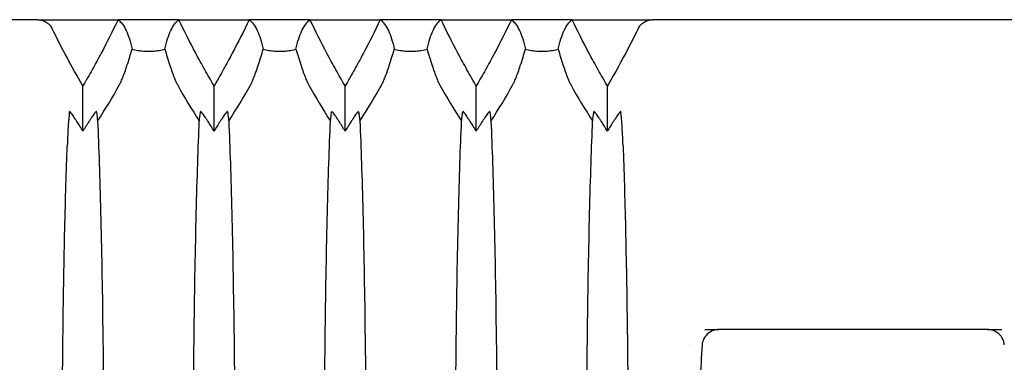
# Model space of a CAD drawing. Header units: millimetres. Extents: x 399 to 6076, y -1991 to 1602.
# Tile 127 of 256: x 5870 to 5900, y -634 to -624. Entities that reach past the tile are written whole.
import ezdxf

# ---------------------------------------------------------------- set-up
doc = ezdxf.new("R2010")
doc.units = ezdxf.units.MM
doc.layers.add('可見 (ISO)', color=7, linetype='Continuous', lineweight=25)

msp = doc.modelspace()

# ---------------------------------------------------------------- linework, layer by layer
at = {"layer": '可見 (ISO)'}
for p, q in [((5870.284, -623.567), (5858.043, -623.567)), ((5870.284, -623.567), (5872.736, -623.567)), ((5874.591, -623.567), (5872.736, -623.567)), ((5874.591, -623.567), (5876.736, -623.567)), ((5878.591, -623.567), (5876.736, -623.567)), ((5878.591, -623.567), (5880.736, -623.567)), ((5882.591, -623.567), (5880.736, -623.567)), ((5882.591, -623.567), (5884.736, -623.567)), ((5886.591, -623.567), (5884.736, -623.567)), ((5886.591, -623.567), (5889.043, -623.567)), ((5901.284, -623.567), (5889.043, -623.567)), ((5871.664, -626.966), (5871.664, -625.586)), ((5875.664, -626.966), (5875.664, -625.586)), ((5879.664, -626.966), (5879.664, -625.586)), ((5883.664, -626.966), (5883.664, -625.586)), ((5887.664, -626.966), (5887.664, -625.586)), ((5871.134, -627.317), (5871.134, -627.317)), ((5888.194, -627.317), (5888.194, -627.317)), ((5890.633, -633.017), (5891.069, -633.017)), ((5899.258, -633.017), (5891.069, -633.017)), ((5899.258, -633.017), (5899.695, -633.017)), ((5890.142, -633.476), (5890.142, -633.476))]:
    msp.add_line(p, q, dxfattribs=at)
for centre, major_axis, start_param, end_param in [((5850.449, -614.608), (24.612, -4.722), 5.933636, 5.989445), ((5896.878, -614.608), (-24.612, -4.722), 0.293741, 0.349549), ((5854.449, -614.608), (24.612, -4.722), 5.933636, 5.989445), ((5900.878, -614.608), (-24.612, -4.722), 0.293741, 0.349549), ((5858.449, -614.608), (24.612, -4.722), 5.933636, 5.989445), ((5904.878, -614.608), (-24.612, -4.722), 0.293741, 0.349549), ((5862.449, -614.608), (24.612, -4.722), 5.933636, 5.989445), ((5908.878, -614.608), (-24.612, -4.722), 0.293741, 0.349549)]:
    msp.add_ellipse(centre, major_axis=major_axis, ratio=0.903498, start_param=start_param, end_param=end_param, dxfattribs=at)
for points, knots in [([(5870.284, -623.567), (5870.329, -623.567), (5870.374, -623.573), (5870.462, -623.598), (5870.505, -623.617), (5870.583, -623.666), (5870.619, -623.696), (5870.68, -623.763), (5870.705, -623.801), (5870.724, -623.841)], [0.00000001, 0.00000001, 0.00000001, 0.00000001, 0.01347717, 0.01347717, 0.02746432, 0.02746432, 0.0414418, 0.0414418, 0.05499345, 0.05499345, 0.05499345, 0.05499345]), ([(5872.736, -623.567), (5872.571, -623.911), (5872.399, -624.251), (5872.131, -624.757), (5872.04, -624.924), (5871.901, -625.174), (5871.854, -625.256), (5871.759, -625.422), (5871.673, -625.569), (5871.664, -625.586)], [0.000001, 0.000001, 0.000001, 0.000001, 0.1158103, 0.1158103, 0.1736801, 0.1736801, 0.2025589, 0.2025589, 0.2315337, 0.2315337, 0.2315337, 0.2315337]), ([(5872.736, -623.567), (5872.83, -623.639), (5872.912, -623.749), (5873.053, -624.048), (5873.113, -624.236), (5873.164, -624.463)], [0.000001, 0.000001, 0.000001, 0.000001, 0.3426564, 0.3426564, 0.6852179, 0.6852179, 0.6852179, 0.6852179]), ([(5874.164, -624.463), (5874.214, -624.236), (5874.274, -624.048), (5874.416, -623.749), (5874.497, -623.639), (5874.591, -623.567)], [0.000001, 0.000001, 0.000001, 0.000001, 0.3426188, 0.3426188, 0.6852542, 0.6852542, 0.6852542, 0.6852542]), ([(5875.664, -625.586), (5875.654, -625.569), (5875.568, -625.422), (5875.473, -625.256), (5875.427, -625.174), (5875.287, -624.924), (5875.196, -624.757), (5874.928, -624.251), (5874.756, -623.911), (5874.591, -623.567)], [0.000001, 0.000001, 0.000001, 0.000001, 0.00576801, 0.00576801, 0.01151589, 0.01151589, 0.02303401, 0.02303401, 0.04608415, 0.04608415, 0.04608415, 0.04608415]), ([(5876.736, -623.567), (5876.571, -623.911), (5876.399, -624.251), (5876.131, -624.757), (5876.04, -624.924), (5875.901, -625.174), (5875.854, -625.256), (5875.759, -625.422), (5875.673, -625.569), (5875.664, -625.586)], [0.000001, 0.000001, 0.000001, 0.000001, 0.1158103, 0.1158103, 0.1736801, 0.1736801, 0.2025589, 0.2025589, 0.2315337, 0.2315337, 0.2315337, 0.2315337]), ([(5876.736, -623.567), (5876.83, -623.639), (5876.912, -623.749), (5877.053, -624.048), (5877.113, -624.236), (5877.164, -624.463)], [0.000001, 0.000001, 0.000001, 0.000001, 0.3426564, 0.3426564, 0.6852179, 0.6852179, 0.6852179, 0.6852179]), ([(5878.164, -624.463), (5878.214, -624.236), (5878.274, -624.048), (5878.416, -623.749), (5878.497, -623.639), (5878.591, -623.567)], [0.000001, 0.000001, 0.000001, 0.000001, 0.3426188, 0.3426188, 0.6852542, 0.6852542, 0.6852542, 0.6852542]), ([(5879.664, -625.586), (5879.654, -625.569), (5879.568, -625.422), (5879.473, -625.256), (5879.427, -625.174), (5879.287, -624.924), (5879.196, -624.757), (5878.928, -624.251), (5878.756, -623.911), (5878.591, -623.567)], [0.000001, 0.000001, 0.000001, 0.000001, 0.00576801, 0.00576801, 0.01151589, 0.01151589, 0.02303402, 0.02303402, 0.04608415, 0.04608415, 0.04608415, 0.04608415]), ([(5880.736, -623.567), (5880.571, -623.911), (5880.399, -624.251), (5880.131, -624.757), (5880.04, -624.924), (5879.901, -625.174), (5879.854, -625.256), (5879.759, -625.422), (5879.673, -625.569), (5879.664, -625.586)], [0.000001, 0.000001, 0.000001, 0.000001, 0.1158104, 0.1158104, 0.1736801, 0.1736801, 0.2025589, 0.2025589, 0.2315337, 0.2315337, 0.2315337, 0.2315337]), ([(5880.736, -623.567), (5880.83, -623.639), (5880.912, -623.749), (5881.053, -624.048), (5881.113, -624.236), (5881.164, -624.463)], [0.000001, 0.000001, 0.000001, 0.000001, 0.3426565, 0.3426565, 0.6852179, 0.6852179, 0.6852179, 0.6852179]), ([(5882.164, -624.463), (5882.214, -624.236), (5882.274, -624.048), (5882.416, -623.749), (5882.497, -623.639), (5882.591, -623.567)], [0.000001, 0.000001, 0.000001, 0.000001, 0.3426188, 0.3426188, 0.6852542, 0.6852542, 0.6852542, 0.6852542]), ([(5883.664, -625.586), (5883.654, -625.569), (5883.568, -625.422), (5883.473, -625.256), (5883.427, -625.174), (5883.287, -624.924), (5883.196, -624.757), (5882.928, -624.251), (5882.756, -623.911), (5882.591, -623.567)], [0.000001, 0.000001, 0.000001, 0.000001, 0.00576801, 0.00576801, 0.01151589, 0.01151589, 0.02303402, 0.02303402, 0.04608415, 0.04608415, 0.04608415, 0.04608415]), ([(5884.736, -623.567), (5884.571, -623.911), (5884.399, -624.251), (5884.131, -624.757), (5884.04, -624.924), (5883.901, -625.174), (5883.854, -625.256), (5883.759, -625.422), (5883.673, -625.569), (5883.664, -625.586)], [0.000001, 0.000001, 0.000001, 0.000001, 0.1158104, 0.1158104, 0.1736801, 0.1736801, 0.2025589, 0.2025589, 0.2315337, 0.2315337, 0.2315337, 0.2315337]), ([(5884.736, -623.567), (5884.83, -623.639), (5884.912, -623.749), (5885.053, -624.048), (5885.113, -624.236), (5885.164, -624.463)], [0.000001, 0.000001, 0.000001, 0.000001, 0.3426565, 0.3426565, 0.6852179, 0.6852179, 0.6852179, 0.6852179]), ([(5886.164, -624.463), (5886.214, -624.236), (5886.274, -624.048), (5886.416, -623.749), (5886.497, -623.639), (5886.591, -623.567)], [0.000001, 0.000001, 0.000001, 0.000001, 0.3426188, 0.3426188, 0.6852542, 0.6852542, 0.6852542, 0.6852542]), ([(5887.664, -625.586), (5887.654, -625.569), (5887.568, -625.422), (5887.473, -625.256), (5887.427, -625.174), (5887.287, -624.924), (5887.196, -624.757), (5886.928, -624.251), (5886.756, -623.911), (5886.591, -623.567)], [0.000001, 0.000001, 0.000001, 0.000001, 0.00576801, 0.00576801, 0.01151589, 0.01151589, 0.02303402, 0.02303402, 0.04608415, 0.04608415, 0.04608415, 0.04608415]), ([(5888.603, -623.841), (5888.623, -623.801), (5888.648, -623.764), (5888.708, -623.696), (5888.743, -623.666), (5888.822, -623.617), (5888.865, -623.598), (5888.953, -623.573), (5888.998, -623.567), (5889.043, -623.567)], [0, 0, 0, 0, 0.0135204, 0.0135204, 0.02746573, 0.02746573, 0.04149223, 0.04149223, 0.05500717, 0.05500717, 0.05500717, 0.05500717]), ([(5871.664, -625.586), (5871.601, -625.48), (5871.392, -625.119), (5871.022, -624.431), (5870.87, -624.137), (5870.724, -623.841)], [0.000001, 0.000001, 0.000001, 0.000001, 0.0373403, 0.0373403, 0.06476276, 0.06476276, 0.06476276, 0.06476276]), ([(5888.603, -623.841), (5888.457, -624.137), (5888.306, -624.431), (5887.935, -625.119), (5887.726, -625.48), (5887.664, -625.586)], [0.000001, 0.000001, 0.000001, 0.000001, 0.1003793, 0.1003793, 0.2370577, 0.2370577, 0.2370577, 0.2370577]), ([(5872.772, -625.567), (5872.779, -625.554), (5872.786, -625.541), (5872.801, -625.511), (5872.809, -625.495), (5872.836, -625.436), (5872.855, -625.392), (5872.918, -625.234), (5872.964, -625.103), (5873.064, -624.796), (5873.118, -624.618), (5873.164, -624.463)], [0, 0, 0, 0, 0.0047033, 0.0047033, 0.0100954, 0.0100954, 0.0241002, 0.0241002, 0.0656763, 0.0656763, 0.1177835, 0.1177835, 0.1177835, 0.1177835]), ([(5873.164, -624.463), (5873.214, -624.477), (5873.273, -624.491), (5873.391, -624.511), (5873.448, -624.519), (5873.559, -624.528), (5873.611, -624.53), (5873.717, -624.53), (5873.769, -624.528), (5873.881, -624.519), (5873.937, -624.511), (5874.055, -624.491), (5874.113, -624.477), (5874.164, -624.463)], [-0.1247328, -0.1247328, -0.1247328, -0.1247328, -0.0982905, -0.0982905, -0.0783586, -0.0783586, -0.0623217, -0.0623217, -0.0462805, -0.0462805, -0.0263056, -0.0263056, -0.000001, -0.000001, -0.000001, -0.000001]), ([(5874.164, -624.463), (5874.209, -624.619), (5874.263, -624.797), (5874.363, -625.103), (5874.409, -625.234), (5874.473, -625.392), (5874.491, -625.436), (5874.518, -625.495), (5874.526, -625.511), (5874.541, -625.541), (5874.548, -625.554), (5874.555, -625.567)], [0.000001, 0.000001, 0.000001, 0.000001, 0.0714922, 0.0714922, 0.1278125, 0.1278125, 0.1466939, 0.1466939, 0.1539664, 0.1539664, 0.1603115, 0.1603115, 0.1603115, 0.1603115]), ([(5876.772, -625.567), (5876.779, -625.554), (5876.786, -625.541), (5876.801, -625.511), (5876.809, -625.495), (5876.836, -625.436), (5876.855, -625.392), (5876.918, -625.234), (5876.964, -625.103), (5877.064, -624.796), (5877.118, -624.618), (5877.164, -624.463)], [0, 0, 0, 0, 0.0047033, 0.0047033, 0.0100954, 0.0100954, 0.0241002, 0.0241002, 0.0656763, 0.0656763, 0.1177835, 0.1177835, 0.1177835, 0.1177835]), ([(5877.164, -624.463), (5877.214, -624.477), (5877.273, -624.491), (5877.391, -624.511), (5877.448, -624.519), (5877.559, -624.528), (5877.611, -624.53), (5877.717, -624.53), (5877.769, -624.528), (5877.881, -624.519), (5877.937, -624.511), (5878.055, -624.491), (5878.113, -624.477), (5878.164, -624.463)], [-0.1247328, -0.1247328, -0.1247328, -0.1247328, -0.0982905, -0.0982905, -0.0783586, -0.0783586, -0.0623217, -0.0623217, -0.0462805, -0.0462805, -0.0263056, -0.0263056, -0.000001, -0.000001, -0.000001, -0.000001]), ([(5878.164, -624.463), (5878.209, -624.619), (5878.263, -624.797), (5878.363, -625.103), (5878.409, -625.234), (5878.473, -625.392), (5878.491, -625.436), (5878.518, -625.495), (5878.526, -625.511), (5878.541, -625.541), (5878.548, -625.554), (5878.555, -625.567)], [0.000001, 0.000001, 0.000001, 0.000001, 0.0714922, 0.0714922, 0.1278125, 0.1278125, 0.1466939, 0.1466939, 0.1539664, 0.1539664, 0.1603115, 0.1603115, 0.1603115, 0.1603115]), ([(5880.772, -625.567), (5880.779, -625.554), (5880.786, -625.541), (5880.801, -625.511), (5880.809, -625.495), (5880.836, -625.436), (5880.855, -625.392), (5880.918, -625.234), (5880.964, -625.103), (5881.064, -624.796), (5881.118, -624.618), (5881.164, -624.463)], [0, 0, 0, 0, 0.0047042, 0.0047042, 0.0100974, 0.0100974, 0.0241052, 0.0241052, 0.0657013, 0.0657013, 0.1178924, 0.1178924, 0.1178924, 0.1178924]), ([(5881.164, -624.463), (5881.214, -624.477), (5881.273, -624.491), (5881.391, -624.511), (5881.448, -624.519), (5881.559, -624.528), (5881.611, -624.53), (5881.717, -624.53), (5881.769, -624.528), (5881.881, -624.519), (5881.937, -624.511), (5882.055, -624.491), (5882.113, -624.477), (5882.164, -624.463)], [-0.1247327, -0.1247327, -0.1247327, -0.1247327, -0.0982902, -0.0982902, -0.0783586, -0.0783586, -0.0623217, -0.0623217, -0.0462805, -0.0462805, -0.0263058, -0.0263058, -0.000001, -0.000001, -0.000001, -0.000001]), ([(5882.164, -624.463), (5882.209, -624.619), (5882.263, -624.797), (5882.363, -625.103), (5882.409, -625.234), (5882.473, -625.392), (5882.491, -625.436), (5882.518, -625.495), (5882.526, -625.511), (5882.541, -625.541), (5882.548, -625.554), (5882.555, -625.567)], [0.000001, 0.000001, 0.000001, 0.000001, 0.0714924, 0.0714924, 0.1277503, 0.1277503, 0.146606, 0.146606, 0.1538685, 0.1538685, 0.1602048, 0.1602048, 0.1602048, 0.1602048]), ([(5884.772, -625.567), (5884.779, -625.554), (5884.786, -625.541), (5884.801, -625.511), (5884.809, -625.495), (5884.836, -625.436), (5884.855, -625.392), (5884.918, -625.234), (5884.964, -625.103), (5885.064, -624.796), (5885.118, -624.618), (5885.164, -624.463)], [0, 0, 0, 0, 0.0047042, 0.0047042, 0.0100974, 0.0100974, 0.0241052, 0.0241052, 0.0657013, 0.0657013, 0.1178924, 0.1178924, 0.1178924, 0.1178924]), ([(5885.164, -624.463), (5885.214, -624.477), (5885.273, -624.491), (5885.391, -624.511), (5885.448, -624.519), (5885.559, -624.528), (5885.611, -624.53), (5885.717, -624.53), (5885.769, -624.528), (5885.881, -624.519), (5885.937, -624.511), (5886.055, -624.491), (5886.113, -624.477), (5886.164, -624.463)], [-0.1247327, -0.1247327, -0.1247327, -0.1247327, -0.0982902, -0.0982902, -0.0783586, -0.0783586, -0.0623217, -0.0623217, -0.0462805, -0.0462805, -0.0263058, -0.0263058, -0.000001, -0.000001, -0.000001, -0.000001]), ([(5886.164, -624.463), (5886.209, -624.619), (5886.263, -624.797), (5886.363, -625.103), (5886.409, -625.234), (5886.473, -625.392), (5886.491, -625.436), (5886.518, -625.495), (5886.526, -625.511), (5886.541, -625.541), (5886.548, -625.554), (5886.555, -625.567)], [0.000001, 0.000001, 0.000001, 0.000001, 0.0714924, 0.0714924, 0.1277503, 0.1277503, 0.146606, 0.146606, 0.1538685, 0.1538685, 0.1602048, 0.1602048, 0.1602048, 0.1602048]), ([(5871.248, -626.401), (5871.236, -626.491), (5871.225, -626.618), (5871.204, -626.958), (5871.194, -627.167), (5871.185, -627.412)], [0, 0, 0, 0, 0.1132402, 0.1132402, 0.2273799, 0.2273799, 0.2273799, 0.2273799]), ([(5871.664, -626.966), (5871.604, -626.866), (5871.54, -626.763), (5871.462, -626.641), (5871.444, -626.612), (5871.39, -626.531), (5871.358, -626.485), (5871.314, -626.425), (5871.296, -626.402), (5871.273, -626.378), (5871.265, -626.371), (5871.255, -626.368), (5871.252, -626.37), (5871.251, -626.376)], [-0.08024384, -0.08024384, -0.08024384, -0.08024384, -0.05244875, -0.05244875, -0.04403813, -0.04403813, -0.02725332, -0.02725332, -0.01524627, -0.01524627, -0.00747113, -0.00747113, -0.000001, -0.000001, -0.000001, -0.000001]), ([(5872.076, -626.376), (5872.075, -626.37), (5872.073, -626.368), (5872.062, -626.371), (5872.054, -626.378), (5872.031, -626.402), (5872.013, -626.425), (5871.969, -626.485), (5871.937, -626.531), (5871.883, -626.613), (5871.865, -626.641), (5871.787, -626.764), (5871.723, -626.866), (5871.664, -626.966)], [-0.1004113, -0.1004113, -0.1004113, -0.1004113, -0.0910518, -0.0910518, -0.0813066, -0.0813066, -0.0662747, -0.0662747, -0.0452497, -0.0452497, -0.0347369, -0.0347369, -0.000001, -0.000001, -0.000001, -0.000001]), ([(5872.076, -626.376), (5872.082, -626.422), (5872.088, -626.469), (5872.1, -626.563), (5872.106, -626.612), (5872.112, -626.66)], [0.000001, 0.000001, 0.000001, 0.000001, 0.0584689, 0.0584689, 0.1165144, 0.1165144, 0.1165144, 0.1165144]), ([(5875.215, -626.66), (5875.221, -626.612), (5875.227, -626.563), (5875.239, -626.469), (5875.245, -626.422), (5875.251, -626.376)], [0.000001, 0.000001, 0.000001, 0.000001, 0.0583626, 0.0583626, 0.1171488, 0.1171488, 0.1171488, 0.1171488]), ([(5875.664, -626.966), (5875.604, -626.866), (5875.54, -626.763), (5875.462, -626.641), (5875.444, -626.612), (5875.39, -626.531), (5875.358, -626.485), (5875.314, -626.425), (5875.296, -626.402), (5875.273, -626.378), (5875.265, -626.371), (5875.255, -626.368), (5875.252, -626.37), (5875.251, -626.376)], [-0.08024384, -0.08024384, -0.08024384, -0.08024384, -0.05244875, -0.05244875, -0.04403813, -0.04403813, -0.02725332, -0.02725332, -0.01524627, -0.01524627, -0.00747113, -0.00747113, -0.000001, -0.000001, -0.000001, -0.000001]), ([(5876.076, -626.376), (5876.075, -626.37), (5876.073, -626.368), (5876.062, -626.371), (5876.054, -626.378), (5876.031, -626.402), (5876.013, -626.425), (5875.969, -626.485), (5875.937, -626.531), (5875.883, -626.613), (5875.865, -626.641), (5875.787, -626.764), (5875.723, -626.866), (5875.664, -626.966)], [-0.1004113, -0.1004113, -0.1004113, -0.1004113, -0.0910518, -0.0910518, -0.0813066, -0.0813066, -0.0662747, -0.0662747, -0.0452497, -0.0452497, -0.0347369, -0.0347369, -0.000001, -0.000001, -0.000001, -0.000001]), ([(5876.076, -626.376), (5876.082, -626.422), (5876.088, -626.469), (5876.1, -626.563), (5876.106, -626.612), (5876.112, -626.66)], [0.000001, 0.000001, 0.000001, 0.000001, 0.0584689, 0.0584689, 0.1165144, 0.1165144, 0.1165144, 0.1165144]), ([(5879.215, -626.66), (5879.221, -626.612), (5879.227, -626.563), (5879.239, -626.469), (5879.245, -626.422), (5879.251, -626.376)], [0.000001, 0.000001, 0.000001, 0.000001, 0.0583626, 0.0583626, 0.1171488, 0.1171488, 0.1171488, 0.1171488]), ([(5879.664, -626.966), (5879.604, -626.866), (5879.54, -626.763), (5879.462, -626.641), (5879.444, -626.612), (5879.39, -626.531), (5879.358, -626.485), (5879.314, -626.425), (5879.296, -626.402), (5879.273, -626.378), (5879.265, -626.371), (5879.255, -626.368), (5879.252, -626.37), (5879.251, -626.376)], [-0.08024384, -0.08024384, -0.08024384, -0.08024384, -0.05244875, -0.05244875, -0.04403813, -0.04403813, -0.02725332, -0.02725332, -0.01524627, -0.01524627, -0.00747113, -0.00747113, -0.000001, -0.000001, -0.000001, -0.000001]), ([(5880.076, -626.376), (5880.075, -626.37), (5880.073, -626.368), (5880.062, -626.371), (5880.054, -626.378), (5880.031, -626.402), (5880.013, -626.425), (5879.969, -626.485), (5879.937, -626.531), (5879.883, -626.613), (5879.865, -626.641), (5879.787, -626.764), (5879.723, -626.866), (5879.664, -626.966)], [-0.1004113, -0.1004113, -0.1004113, -0.1004113, -0.0910518, -0.0910518, -0.0813066, -0.0813066, -0.0662747, -0.0662747, -0.0452497, -0.0452497, -0.0347369, -0.0347369, -0.000001, -0.000001, -0.000001, -0.000001]), ([(5880.076, -626.376), (5880.082, -626.422), (5880.088, -626.469), (5880.1, -626.563), (5880.106, -626.612), (5880.112, -626.66)], [0.000001, 0.000001, 0.000001, 0.000001, 0.0584689, 0.0584689, 0.1165144, 0.1165144, 0.1165144, 0.1165144]), ([(5883.215, -626.66), (5883.221, -626.612), (5883.227, -626.563), (5883.239, -626.469), (5883.245, -626.422), (5883.251, -626.376)], [0.000001, 0.000001, 0.000001, 0.000001, 0.0583626, 0.0583626, 0.1171488, 0.1171488, 0.1171488, 0.1171488]), ([(5883.664, -626.966), (5883.604, -626.866), (5883.54, -626.763), (5883.462, -626.641), (5883.444, -626.612), (5883.39, -626.531), (5883.358, -626.485), (5883.314, -626.425), (5883.296, -626.402), (5883.273, -626.378), (5883.265, -626.371), (5883.255, -626.368), (5883.252, -626.37), (5883.251, -626.376)], [-0.08024384, -0.08024384, -0.08024384, -0.08024384, -0.05244875, -0.05244875, -0.04403813, -0.04403813, -0.02725332, -0.02725332, -0.01524627, -0.01524627, -0.00747113, -0.00747113, -0.000001, -0.000001, -0.000001, -0.000001]), ([(5884.076, -626.376), (5884.075, -626.37), (5884.073, -626.368), (5884.062, -626.371), (5884.054, -626.378), (5884.031, -626.402), (5884.013, -626.425), (5883.969, -626.485), (5883.937, -626.531), (5883.883, -626.613), (5883.865, -626.641), (5883.787, -626.764), (5883.723, -626.866), (5883.664, -626.966)], [-0.1004113, -0.1004113, -0.1004113, -0.1004113, -0.0910518, -0.0910518, -0.0813066, -0.0813066, -0.0662747, -0.0662747, -0.0452497, -0.0452497, -0.0347369, -0.0347369, -0.000001, -0.000001, -0.000001, -0.000001]), ([(5884.076, -626.376), (5884.082, -626.422), (5884.088, -626.469), (5884.1, -626.563), (5884.106, -626.612), (5884.112, -626.66)], [0.000001, 0.000001, 0.000001, 0.000001, 0.0584689, 0.0584689, 0.1165144, 0.1165144, 0.1165144, 0.1165144]), ([(5887.215, -626.66), (5887.221, -626.612), (5887.227, -626.563), (5887.239, -626.469), (5887.245, -626.422), (5887.251, -626.376)], [0.000001, 0.000001, 0.000001, 0.000001, 0.0583626, 0.0583626, 0.1171488, 0.1171488, 0.1171488, 0.1171488]), ([(5887.664, -626.966), (5887.604, -626.866), (5887.54, -626.763), (5887.462, -626.641), (5887.444, -626.612), (5887.39, -626.531), (5887.358, -626.485), (5887.314, -626.425), (5887.296, -626.402), (5887.273, -626.378), (5887.265, -626.371), (5887.255, -626.368), (5887.252, -626.37), (5887.251, -626.376)], [-0.08024384, -0.08024384, -0.08024384, -0.08024384, -0.05244875, -0.05244875, -0.04403813, -0.04403813, -0.02725332, -0.02725332, -0.01524627, -0.01524627, -0.00747113, -0.00747113, -0.000001, -0.000001, -0.000001, -0.000001]), ([(5888.076, -626.376), (5888.075, -626.37), (5888.073, -626.368), (5888.062, -626.371), (5888.054, -626.378), (5888.031, -626.402), (5888.013, -626.425), (5887.969, -626.485), (5887.937, -626.531), (5887.883, -626.613), (5887.865, -626.641), (5887.787, -626.764), (5887.723, -626.866), (5887.664, -626.966)], [-0.1004113, -0.1004113, -0.1004113, -0.1004113, -0.0910518, -0.0910518, -0.0813066, -0.0813066, -0.0662747, -0.0662747, -0.0452497, -0.0452497, -0.0347369, -0.0347369, -0.000001, -0.000001, -0.000001, -0.000001]), ([(5888.142, -627.412), (5888.133, -627.167), (5888.123, -626.959), (5888.102, -626.619), (5888.091, -626.491), (5888.079, -626.401)], [0, 0, 0, 0, 0.1138928, 0.1138928, 0.2273372, 0.2273372, 0.2273372, 0.2273372]), ([(5872.112, -626.66), (5872.147, -627.446), (5872.178, -628.386), (5872.231, -630.528), (5872.253, -631.723), (5872.29, -634.688), (5872.302, -636.497), (5872.302, -640.122), (5872.291, -641.931), (5872.253, -644.899), (5872.231, -646.098), (5872.178, -648.244), (5872.147, -649.186), (5872.112, -649.974)], [0.000001, 0.000001, 0.000001, 0.000001, 0.408065, 0.408065, 0.818786, 0.818786, 1.357583, 1.357583, 1.896436, 1.896436, 2.308017, 2.308017, 2.716908, 2.716908, 2.716908, 2.716908]), ([(5875.215, -649.974), (5875.181, -649.188), (5875.149, -648.248), (5875.096, -646.106), (5875.074, -644.911), (5875.037, -641.946), (5875.026, -640.137), (5875.026, -636.512), (5875.037, -634.703), (5875.074, -631.735), (5875.096, -630.536), (5875.149, -628.39), (5875.18, -627.448), (5875.215, -626.66)], [0.000001, 0.000001, 0.000001, 0.000001, 0.408065, 0.408065, 0.818786, 0.818786, 1.357583, 1.357583, 1.896436, 1.896436, 2.308017, 2.308017, 2.716908, 2.716908, 2.716908, 2.716908]), ([(5876.112, -626.66), (5876.147, -627.446), (5876.178, -628.386), (5876.231, -630.528), (5876.253, -631.723), (5876.29, -634.688), (5876.302, -636.497), (5876.302, -640.122), (5876.291, -641.931), (5876.253, -644.899), (5876.231, -646.098), (5876.178, -648.244), (5876.147, -649.186), (5876.112, -649.974)], [0.000001, 0.000001, 0.000001, 0.000001, 0.408065, 0.408065, 0.818786, 0.818786, 1.357583, 1.357583, 1.896436, 1.896436, 2.308017, 2.308017, 2.716908, 2.716908, 2.716908, 2.716908]), ([(5879.215, -649.974), (5879.181, -649.188), (5879.149, -648.248), (5879.096, -646.106), (5879.074, -644.911), (5879.037, -641.946), (5879.026, -640.137), (5879.026, -636.512), (5879.037, -634.703), (5879.074, -631.735), (5879.096, -630.536), (5879.149, -628.39), (5879.18, -627.448), (5879.215, -626.66)], [0.000001, 0.000001, 0.000001, 0.000001, 0.408065, 0.408065, 0.818786, 0.818786, 1.357583, 1.357583, 1.896436, 1.896436, 2.308017, 2.308017, 2.716908, 2.716908, 2.716908, 2.716908]), ([(5880.112, -626.66), (5880.147, -627.446), (5880.178, -628.386), (5880.231, -630.528), (5880.253, -631.723), (5880.29, -634.688), (5880.302, -636.497), (5880.302, -640.122), (5880.291, -641.931), (5880.253, -644.899), (5880.231, -646.098), (5880.178, -648.244), (5880.147, -649.186), (5880.112, -649.974)], [0.000001, 0.000001, 0.000001, 0.000001, 0.408065, 0.408065, 0.818786, 0.818786, 1.357583, 1.357583, 1.896436, 1.896436, 2.308017, 2.308017, 2.716908, 2.716908, 2.716908, 2.716908]), ([(5883.215, -649.974), (5883.181, -649.188), (5883.149, -648.248), (5883.096, -646.106), (5883.074, -644.911), (5883.037, -641.946), (5883.026, -640.137), (5883.026, -636.512), (5883.037, -634.703), (5883.074, -631.735), (5883.096, -630.536), (5883.149, -628.39), (5883.18, -627.448), (5883.215, -626.66)], [0.000001, 0.000001, 0.000001, 0.000001, 0.408065, 0.408065, 0.818786, 0.818786, 1.357583, 1.357583, 1.896436, 1.896436, 2.308017, 2.308017, 2.716908, 2.716908, 2.716908, 2.716908]), ([(5884.112, -626.66), (5884.147, -627.446), (5884.178, -628.386), (5884.231, -630.528), (5884.253, -631.723), (5884.29, -634.688), (5884.302, -636.497), (5884.302, -640.122), (5884.291, -641.931), (5884.253, -644.899), (5884.231, -646.098), (5884.178, -648.244), (5884.147, -649.186), (5884.112, -649.974)], [0.000001, 0.000001, 0.000001, 0.000001, 0.408065, 0.408065, 0.818786, 0.818786, 1.357583, 1.357583, 1.896436, 1.896436, 2.308017, 2.308017, 2.716908, 2.716908, 2.716908, 2.716908]), ([(5887.215, -649.974), (5887.181, -649.188), (5887.149, -648.248), (5887.096, -646.106), (5887.074, -644.911), (5887.037, -641.946), (5887.026, -640.137), (5887.026, -636.512), (5887.037, -634.703), (5887.074, -631.735), (5887.096, -630.536), (5887.149, -628.39), (5887.18, -627.448), (5887.215, -626.66)], [0.000001, 0.000001, 0.000001, 0.000001, 0.408065, 0.408065, 0.818786, 0.818786, 1.357583, 1.357583, 1.896436, 1.896436, 2.308017, 2.308017, 2.716908, 2.716908, 2.716908, 2.716908]), ([(5871.185, -649.222), (5871.157, -648.475), (5871.132, -647.623), (5871.089, -645.741), (5871.072, -644.716), (5871.037, -641.945), (5871.026, -640.136), (5871.026, -636.511), (5871.037, -634.702), (5871.071, -631.928), (5871.089, -630.901), (5871.132, -629.014), (5871.157, -628.16), (5871.185, -627.412)], [0.000001, 0.000001, 0.000001, 0.000001, 0.347263, 0.347263, 0.696748, 0.696748, 1.236931, 1.236931, 1.777162, 1.777162, 2.127375, 2.127375, 2.47533, 2.47533, 2.47533, 2.47533]), ([(5888.142, -627.412), (5888.17, -628.159), (5888.195, -629.011), (5888.238, -630.893), (5888.256, -631.918), (5888.291, -634.689), (5888.302, -636.498), (5888.302, -640.123), (5888.291, -641.932), (5888.256, -644.706), (5888.238, -645.733), (5888.195, -647.62), (5888.17, -648.474), (5888.142, -649.222)], [0.000001, 0.000001, 0.000001, 0.000001, 0.347263, 0.347263, 0.696748, 0.696748, 1.236931, 1.236931, 1.777162, 1.777162, 2.127375, 2.127375, 2.47533, 2.47533, 2.47533, 2.47533]), ([(5891.069, -633.017), (5891.007, -633.017), (5890.945, -633.028), (5890.825, -633.072), (5890.768, -633.106), (5890.67, -633.194), (5890.63, -633.246), (5890.574, -633.362), (5890.558, -633.423), (5890.553, -633.486)], [-0.07695637, -0.07695637, -0.07695637, -0.07695637, -0.05829865, -0.05829865, -0.03852871, -0.03852871, -0.01889336, -0.01889336, 0, 0, 0, 0]), ([(5899.774, -633.486), (5899.77, -633.423), (5899.754, -633.362), (5899.698, -633.246), (5899.658, -633.194), (5899.56, -633.106), (5899.503, -633.072), (5899.382, -633.028), (5899.32, -633.017), (5899.258, -633.017)], [-0.07705692, -0.07705692, -0.07705692, -0.07705692, -0.05816651, -0.05816651, -0.03850763, -0.03850763, -0.01871181, -0.01871181, 0, 0, 0, 0]), ([(5890.553, -633.486), (5890.508, -634.204), (5890.47, -634.918), (5890.407, -636.534), (5890.388, -637.419), (5890.388, -639.214), (5890.407, -640.1), (5890.47, -641.716), (5890.508, -642.43), (5890.553, -643.148)], [0.000001, 0.000001, 0.000001, 0.000001, 0.2159117, 0.2159117, 0.4853276, 0.4853276, 0.7547435, 0.7547435, 0.9706542, 0.9706542, 0.9706542, 0.9706542])]:
    msp.add_open_spline(points, degree=3, knots=knots, dxfattribs=at)
for points in [[(5871.248, -626.401), (5871.249, -626.392), (5871.25, -626.384), (5871.251, -626.376)], [(5888.076, -626.376), (5888.077, -626.384), (5888.078, -626.392), (5888.079, -626.401)]]:
    msp.add_open_spline(points, degree=3, dxfattribs=at)

doc.saveas('drawing.dxf')
